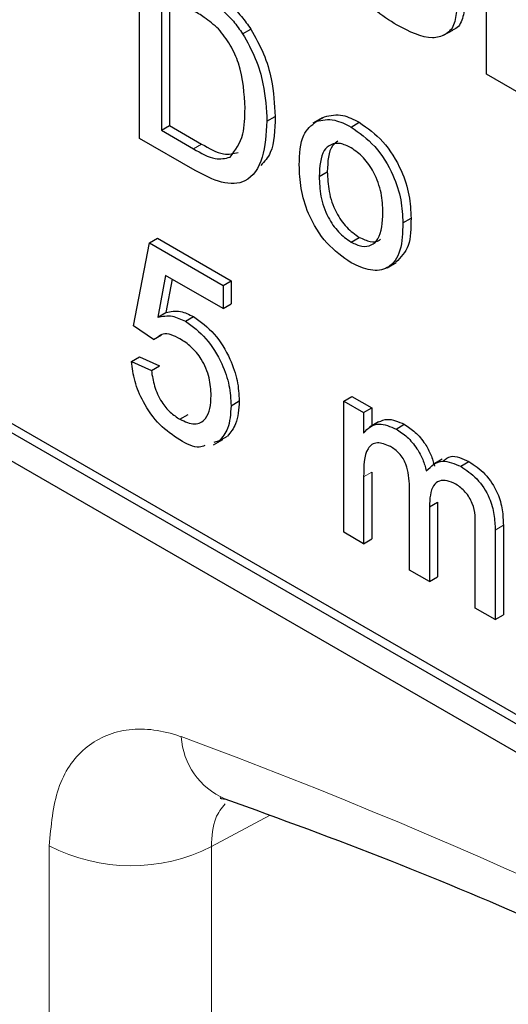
# Paper-space layout 'Blatt2' of a CAD drawing. Header units: millimetres. Extents: x 5 to 418, y 2 to 292.
# Tile 20 of 100: x 119.037 to 119.741, y 178.55 to 179.969. Entities that reach past the tile are written whole.
import ezdxf

# ---------------------------------------------------------------- set-up
doc = ezdxf.new("R2010")
doc.units = ezdxf.units.MM

psp = doc.layouts.new('Blatt2')

# ---------------------------------------------------------------- linework, layer by layer
at = {"color": 7, "linetype": 'Continuous', "lineweight": 25}
for p, q in [((117.4751, 180.2279), (123.3677, 176.8262)), ((119.71, 179.8903), (119.71, 180.1897)), ((119.2098, 179.798), (119.2098, 180.0566)), ((119.2414, 180.0085), (119.2414, 179.8096)), ((119.2531, 180.0017), (119.2531, 179.8164)), ((119.3585, 179.9486), (119.3703, 179.9554)), ((119.648, 179.9465), (119.6613, 179.9541)), ((119.7599, 179.8615), (119.71, 179.8903)), ((119.3935, 179.8227), (119.4053, 179.8295)), ((119.473, 179.8274), (119.4598, 179.8197)), ((119.4646, 179.8224), (119.4764, 179.8292)), ((119.2414, 179.8096), (119.2531, 179.8164)), ((119.2414, 179.8096), (119.2875, 179.783)), ((119.2531, 179.8164), (119.2993, 179.7898)), ((119.5147, 179.8143), (119.5265, 179.8211)), ((119.29, 179.7517), (119.2098, 179.798)), ((119.4687, 179.7431), (119.4805, 179.7499)), ((119.5893, 179.6761), (119.6011, 179.6829)), ((119.2241, 179.6472), (119.2359, 179.654)), ((119.2359, 179.654), (119.3421, 179.5927)), ((119.5147, 179.6485), (119.5265, 179.6553)), ((119.2012, 179.5279), (119.2241, 179.6472)), ((119.2241, 179.6472), (119.3304, 179.5859)), ((119.5665, 179.6114), (119.5798, 179.6191)), ((119.2476, 179.6005), (119.2362, 179.5401)), ((119.3304, 179.5527), (119.2476, 179.6005)), ((119.2571, 179.595), (119.248, 179.5469)), ((119.3304, 179.5859), (119.3421, 179.5927)), ((119.3304, 179.5859), (119.3304, 179.5527)), ((119.3421, 179.5927), (119.3421, 179.5595)), ((119.3304, 179.5527), (119.3421, 179.5595)), ((119.2362, 179.5401), (119.248, 179.5469)), ((119.2761, 179.5343), (119.2879, 179.5411)), ((119.2299, 179.508), (119.2012, 179.5279)), ((119.2299, 179.508), (119.2417, 179.5148)), ((119.1983, 179.4765), (119.2101, 179.4833)), ((119.2101, 179.4833), (119.2388, 179.47)), ((119.1983, 179.4765), (119.227, 179.4632)), ((119.227, 179.4632), (119.2388, 179.47)), ((119.5041, 179.4193), (119.5159, 179.4261)), ((119.5159, 179.4261), (119.5446, 179.4095)), ((119.3418, 179.4127), (119.3536, 179.4195)), ((119.5041, 179.2303), (119.5041, 179.4193)), ((119.5041, 179.4193), (119.5328, 179.4027)), ((118.9836, 179.3979), (123.3677, 176.867)), ((118.9954, 179.4047), (123.3794, 176.8738)), ((119.2681, 179.3931), (119.2798, 179.3999)), ((119.5328, 179.4027), (119.5446, 179.4095)), ((119.5328, 179.4027), (119.5328, 179.3732)), ((119.5446, 179.4095), (119.5446, 179.3836)), ((119.5544, 179.3893), (119.5411, 179.3816)), ((119.5796, 179.379), (119.5913, 179.3859)), ((119.3247, 179.362), (119.3365, 179.3688)), ((119.3165, 179.3561), (119.3298, 179.3638)), ((119.3247, 179.362), (119.3168, 179.3595)), ((119.6461, 179.3356), (119.6328, 179.328)), ((119.6727, 179.3253), (119.6845, 179.3321)), ((119.5446, 179.3168), (119.5446, 179.2206)), ((119.5328, 179.31), (119.5328, 179.2138)), ((119.5988, 179.1756), (119.5988, 179.2962)), ((119.6275, 179.2669), (119.6393, 179.2737)), ((119.6393, 179.2737), (119.6393, 179.1659)), ((119.6275, 179.2669), (119.6275, 179.1591)), ((119.7341, 179.2403), (119.7341, 179.1112)), ((119.5328, 179.2138), (119.5041, 179.2303)), ((119.6936, 179.121), (119.6936, 179.2378)), ((119.7223, 179.2335), (119.7223, 179.1044)), ((119.5328, 179.2138), (119.5446, 179.2206)), ((119.6275, 179.1591), (119.5988, 179.1756)), ((119.6275, 179.1591), (119.6393, 179.1659)), ((119.7223, 179.1044), (119.6936, 179.121)), ((119.7223, 179.1044), (119.7341, 179.1112))]:
    psp.add_line(p, q, dxfattribs=at)
at = {"color": 7, "linetype": 'Continuous', "lineweight": 18}
for p, q in [((119.2875, 179.783), (119.2993, 179.7898)), ((119.5328, 179.31), (119.5446, 179.3168)), ((119.7223, 179.2335), (119.7341, 179.2403)), ((119.397, 178.8223), (119.3135, 178.7772)), ((119.0799, 176.6384), (119.0799, 178.7783)), ((119.3135, 178.7772), (119.3135, 176.6372))]:
    psp.add_line(p, q, dxfattribs=at)
for centre, radius, start, end in [((116.5042, 171.4583), 7.9725, 50.30384, 69.70154), ((119.374, 178.942), 0.1042, 183.5375, 246.7046), ((119.1979, 179.0065), 0.2568, 242.6565, 296.7662)]:
    psp.add_arc(centre, radius, start, end, dxfattribs=at)
at = {"color": 7, "linetype": 'Continuous', "lineweight": 25}
for points, knots in [([(119.581, 179.9609), (119.57, 179.9679), (119.548, 179.9818), (119.5193, 180.0131), (119.4992, 180.0488), (119.4935, 180.0711), (119.4907, 180.0822)], [0, 0, 0, 0, 0.280651, 0.560003, 0.779956, 1, 1, 1, 1]), ([(119.3377, 179.9926), (119.3443, 179.9866), (119.3562, 179.9759), (119.366, 179.9616), (119.3703, 179.9554)], [0, 0, 0, 0, 0.559847, 1, 1, 1, 1]), ([(119.3238, 179.9556), (119.317, 179.9615), (119.3048, 179.972), (119.2923, 179.9792), (119.2868, 179.9823)], [0, 0, 0, 0, 0.559255, 1, 1, 1, 1]), ([(119.3259, 179.9858), (119.3325, 179.9798), (119.3444, 179.9691), (119.3542, 179.9548), (119.3585, 179.9486)], [0, 0, 0, 0, 0.559847, 1, 1, 1, 1]), ([(119.6668, 179.9839), (119.666, 179.9758), (119.6643, 179.9595), (119.6507, 179.9462), (119.6243, 179.9391), (119.5989, 179.9519), (119.581, 179.9609)], [0, 0, 0, 0, 0.186725, 0.373655, 0.5608, 1, 1, 1, 1]), ([(119.6786, 179.9907), (119.6777, 179.9828), (119.6758, 179.967), (119.6675, 179.9559), (119.6614, 179.9543), (119.6612, 179.9543)], [0, 0, 0, 0, 0.493022, 0.986586, 1, 1, 1, 1]), ([(119.3619, 179.8415), (119.3609, 179.8625), (119.3595, 179.892), (119.3416, 179.9332), (119.3297, 179.9482), (119.3238, 179.9556)], [0, 0, 0, 0, 0.55915, 0.78004, 1, 1, 1, 1]), ([(119.3703, 179.9554), (119.3768, 179.9437), (119.39, 179.9203), (119.4028, 179.876), (119.4043, 179.8471), (119.4053, 179.8295)], [0, 0, 0, 0, 0.279769, 0.559929, 1, 1, 1, 1]), ([(119.3585, 179.9486), (119.3651, 179.9369), (119.3782, 179.9135), (119.391, 179.8692), (119.3926, 179.8403), (119.3935, 179.8227)], [0, 0, 0, 0, 0.279769, 0.559929, 1, 1, 1, 1]), ([(119.3404, 179.7708), (119.3479, 179.7808), (119.3613, 179.7987), (119.3617, 179.8283), (119.3619, 179.8415)], [0, 0, 0, 0, 0.557452, 1, 1, 1, 1]), ([(119.3935, 179.8227), (119.3924, 179.8044), (119.3901, 179.7681), (119.3673, 179.7326), (119.3287, 179.7313), (119.3029, 179.7449), (119.29, 179.7517)], [0, 0, 0, 0, 0.28084, 0.559952, 0.779068, 1, 1, 1, 1]), ([(119.4053, 179.8295), (119.4049, 179.8102), (119.4044, 179.7805), (119.3899, 179.7646), (119.3848, 179.7589)], [0, 0, 0, 0, 0.648204, 1, 1, 1, 1]), ([(119.44, 179.7596), (119.4407, 179.7755), (119.4418, 179.8037), (119.4577, 179.8167), (119.4646, 179.8224)], [0, 0, 0, 0, 0.5609635, 1, 1, 1, 1]), ([(119.4646, 179.8224), (119.4731, 179.8243), (119.4883, 179.8277), (119.5067, 179.8184), (119.5147, 179.8143)], [0, 0, 0, 0, 0.559033, 1, 1, 1, 1]), ([(119.4764, 179.8292), (119.4849, 179.8311), (119.5001, 179.8345), (119.5184, 179.8252), (119.5265, 179.8211)], [0, 0, 0, 0, 0.559033, 1, 1, 1, 1]), ([(119.5147, 179.8143), (119.5265, 179.806), (119.55, 179.7894), (119.5756, 179.7481), (119.5878, 179.7088), (119.5888, 179.687), (119.5893, 179.6761)], [0, 0, 0, 0, 0.279556, 0.5586, 0.778991, 1, 1, 1, 1]), ([(119.5265, 179.8211), (119.5383, 179.8128), (119.5618, 179.7962), (119.5874, 179.7549), (119.5996, 179.7156), (119.6006, 179.6938), (119.6011, 179.6829)], [0, 0, 0, 0, 0.279556, 0.5586, 0.778991, 1, 1, 1, 1]), ([(119.4957, 179.794), (119.4929, 179.792), (119.4818, 179.7841), (119.4811, 179.7645), (119.4805, 179.7499)], [0, 0, 0, 0, 0.2546432, 1, 1, 1, 1]), ([(119.2875, 179.783), (119.2984, 179.7767), (119.3177, 179.7656), (119.3335, 179.7692), (119.3404, 179.7708)], [0, 0, 0, 0, 0.561861, 1, 1, 1, 1]), ([(119.2993, 179.7898), (119.3102, 179.7835), (119.3295, 179.7724), (119.3453, 179.776), (119.3522, 179.7776)], [0, 0, 0, 0, 0.561861, 1, 1, 1, 1]), ([(119.5147, 179.7844), (119.5095, 179.7869), (119.499, 179.792), (119.4852, 179.79), (119.4707, 179.7774), (119.4696, 179.7573), (119.4687, 179.7431)], [0, 0, 0, 0, 0.187137, 0.374025, 0.561097, 1, 1, 1, 1]), ([(119.5606, 179.6911), (119.5602, 179.7003), (119.5595, 179.7186), (119.5494, 179.7474), (119.5331, 179.7715), (119.5209, 179.7801), (119.5147, 179.7844)], [0, 0, 0, 0, 0.281064, 0.560316, 0.780174, 1, 1, 1, 1]), ([(119.5147, 179.6187), (119.5027, 179.6271), (119.4787, 179.6439), (119.4527, 179.6863), (119.4414, 179.7263), (119.4405, 179.7485), (119.44, 179.7596)], [0, 0, 0, 0, 0.279616, 0.558371, 0.778858, 1, 1, 1, 1]), ([(119.4687, 179.7431), (119.4691, 179.7338), (119.4698, 179.7152), (119.4794, 179.686), (119.4961, 179.6616), (119.5085, 179.6529), (119.5147, 179.6485)], [0, 0, 0, 0, 0.281129, 0.560384, 0.780159, 1, 1, 1, 1]), ([(119.4805, 179.7499), (119.4809, 179.7406), (119.4815, 179.722), (119.4912, 179.6928), (119.5079, 179.6684), (119.5203, 179.6597), (119.5265, 179.6553)], [0, 0, 0, 0, 0.281129, 0.560384, 0.780159, 1, 1, 1, 1]), ([(119.5147, 179.6485), (119.5201, 179.646), (119.5307, 179.6409), (119.5444, 179.6433), (119.5588, 179.6564), (119.5598, 179.6768), (119.5606, 179.6911)], [0, 0, 0, 0, 0.187044, 0.373945, 0.560983, 1, 1, 1, 1]), ([(119.6011, 179.6829), (119.6009, 179.6686), (119.6006, 179.6409), (119.5863, 179.6265), (119.5794, 179.6195)], [0, 0, 0, 0, 0.512915, 1, 1, 1, 1]), ([(119.5893, 179.6761), (119.5889, 179.6622), (119.5881, 179.6346), (119.5706, 179.6093), (119.5433, 179.6055), (119.5243, 179.6143), (119.5147, 179.6187)], [0, 0, 0, 0, 0.281033, 0.559513, 0.779602, 1, 1, 1, 1]), ([(119.5265, 179.6553), (119.5318, 179.6529), (119.5422, 179.6481), (119.5529, 179.6486), (119.5565, 179.6521), (119.557, 179.6525)], [0, 0, 0, 0, 0.4653876, 0.9304163, 1, 1, 1, 1]), ([(119.2362, 179.5401), (119.243, 179.5416), (119.2551, 179.5442), (119.2697, 179.5373), (119.2761, 179.5343)], [0, 0, 0, 0, 0.559939, 1, 1, 1, 1]), ([(119.248, 179.5469), (119.2548, 179.5484), (119.2669, 179.551), (119.2815, 179.5441), (119.2879, 179.5411)], [0, 0, 0, 0, 0.559939, 1, 1, 1, 1]), ([(119.2879, 179.5411), (119.2982, 179.5337), (119.3187, 179.5187), (119.3404, 179.4826), (119.3521, 179.4483), (119.3531, 179.4291), (119.3536, 179.4195)], [0, 0, 0, 0, 0.2791704, 0.5587975, 0.7791691, 1, 1, 1, 1]), ([(119.2761, 179.5343), (119.2864, 179.5269), (119.3069, 179.5119), (119.3286, 179.4758), (119.3403, 179.4415), (119.3413, 179.4223), (119.3418, 179.4127)], [0, 0, 0, 0, 0.2791704, 0.5587975, 0.7791691, 1, 1, 1, 1]), ([(119.2682, 179.5091), (119.264, 179.5112), (119.2556, 179.5155), (119.2439, 179.5172), (119.2388, 179.5134), (119.2365, 179.5117)], [0, 0, 0, 0, 0.353598, 0.706329, 1, 1, 1, 1]), ([(119.3131, 179.4273), (119.3127, 179.4357), (119.3118, 179.4524), (119.3012, 179.4788), (119.2847, 179.4984), (119.2737, 179.5055), (119.2682, 179.5091)], [0, 0, 0, 0, 0.280653, 0.559595, 0.77929, 1, 1, 1, 1]), ([(119.2679, 179.3634), (119.2581, 179.37), (119.2385, 179.3831), (119.2156, 179.4153), (119.202, 179.4481), (119.1995, 179.467), (119.1983, 179.4765)], [0, 0, 0, 0, 0.2800699, 0.5592489, 0.7794323, 1, 1, 1, 1]), ([(119.227, 179.4632), (119.2282, 179.4558), (119.2306, 179.441), (119.2402, 179.4191), (119.254, 179.4023), (119.2634, 179.3962), (119.2681, 179.3931)], [0, 0, 0, 0, 0.2807138, 0.5599263, 0.7796221, 1, 1, 1, 1]), ([(119.2681, 179.3931), (119.2754, 179.3898), (119.2901, 179.3831), (119.3052, 179.3919), (119.3122, 179.408), (119.3128, 179.4209), (119.3131, 179.4273)], [0, 0, 0, 0, 0.279539, 0.558252, 0.778884, 1, 1, 1, 1]), ([(119.3418, 179.4127), (119.3411, 179.4009), (119.3397, 179.3797), (119.3293, 179.3674), (119.3247, 179.362)], [0, 0, 0, 0, 0.559726, 1, 1, 1, 1]), ([(119.3536, 179.4195), (119.3528, 179.4077), (119.3514, 179.3865), (119.3411, 179.3742), (119.3365, 179.3688)], [0, 0, 0, 0, 0.559726, 1, 1, 1, 1]), ([(119.5328, 179.3732), (119.5358, 179.3766), (119.5418, 179.3834), (119.5573, 179.3885), (119.5711, 179.3826), (119.5796, 179.379)], [0, 0, 0, 0, 0.28095, 0.561784, 1, 1, 1, 1]), ([(119.5544, 179.3892), (119.5584, 179.391), (119.5688, 179.3957), (119.5828, 179.3896), (119.5913, 179.3859)], [0, 0, 0, 0, 0.388652, 1, 1, 1, 1]), ([(119.5913, 179.3859), (119.5967, 179.3824), (119.6074, 179.3754), (119.6209, 179.3593), (119.6303, 179.3419), (119.6333, 179.3311), (119.6348, 179.3257)], [0, 0, 0, 0, 0.280176, 0.559511, 0.779663, 1, 1, 1, 1]), ([(119.5796, 179.379), (119.5849, 179.3756), (119.5956, 179.3686), (119.6092, 179.3525), (119.6185, 179.3351), (119.6216, 179.3243), (119.6231, 179.3189)], [0, 0, 0, 0, 0.280176, 0.559511, 0.779663, 1, 1, 1, 1]), ([(119.3039, 179.3554), (119.3014, 179.3543), (119.2915, 179.3501), (119.278, 179.3577), (119.2679, 179.3634)], [0, 0, 0, 0, 0.258464, 1, 1, 1, 1]), ([(119.5713, 179.354), (119.5648, 179.3566), (119.5549, 179.3607), (119.5444, 179.3573), (119.5332, 179.3448), (119.533, 179.3255), (119.5328, 179.31)], [0, 0, 0, 0, 0.249225, 0.374862, 0.500555, 1, 1, 1, 1]), ([(119.5988, 179.2962), (119.5984, 179.3068), (119.5978, 179.3201), (119.5898, 179.3368), (119.5823, 179.3467), (119.5757, 179.3511), (119.5713, 179.354)], [0, 0, 0, 0, 0.4985157, 0.6241345, 0.7496359, 1, 1, 1, 1]), ([(119.6476, 179.333), (119.651, 179.3359), (119.6603, 179.3435), (119.6751, 179.3365), (119.6845, 179.3321)], [0, 0, 0, 0, 0.3725221, 1, 1, 1, 1]), ([(119.6231, 179.3189), (119.6302, 179.3256), (119.6429, 179.3378), (119.6636, 179.3291), (119.6727, 179.3253)], [0, 0, 0, 0, 0.560019, 1, 1, 1, 1]), ([(119.6727, 179.3253), (119.6806, 179.32), (119.6965, 179.3095), (119.7146, 179.2818), (119.7215, 179.2554), (119.722, 179.2408), (119.7223, 179.2335)], [0, 0, 0, 0, 0.280317, 0.558226, 0.778715, 1, 1, 1, 1]), ([(119.6845, 179.3321), (119.6924, 179.3268), (119.7083, 179.3163), (119.7264, 179.2886), (119.7333, 179.2622), (119.7338, 179.2476), (119.7341, 179.2403)], [0, 0, 0, 0, 0.280317, 0.558226, 0.778715, 1, 1, 1, 1]), ([(119.6658, 179.2994), (119.6615, 179.3015), (119.6528, 179.3057), (119.6414, 179.3049), (119.6289, 179.2952), (119.6281, 179.2786), (119.6275, 179.2669)], [0, 0, 0, 0, 0.187283, 0.374334, 0.56118, 1, 1, 1, 1]), ([(119.6936, 179.2378), (119.6938, 179.2489), (119.694, 179.2628), (119.6852, 179.2806), (119.6774, 179.2912), (119.6704, 179.2962), (119.6658, 179.2994)], [0, 0, 0, 0, 0.499043, 0.624568, 0.750308, 1, 1, 1, 1]), ([(119.3269, 178.8479), (119.3269, 178.8479), (119.3237, 178.8471), (119.3292, 178.8462), (119.3347, 178.8454)], [0, 0, 0, 0, 0.006192, 1, 1, 1, 1]), ([(119.3328, 178.8463), (119.4121, 178.8174), (119.6426, 178.7334), (120.03, 178.5596), (120.4938, 178.3112), (120.9583, 178.0189), (121.3306, 177.7522), (121.5465, 177.581), (121.6097, 177.5308)], [0, 0, 0, 0, 0.106109, 0.308603, 0.511101, 0.713584, 0.916095, 1, 1, 1, 1])]:
    psp.add_open_spline(points, degree=3, knots=knots, dxfattribs=at)
at = {"color": 7, "linetype": 'Continuous', "lineweight": 18}
for points, knots in [([(119.27, 178.9356), (119.2679, 178.9363), (119.2401, 178.9458), (119.1881, 178.951), (119.1284, 178.9236), (119.0877, 178.8656), (119.0825, 178.8074), (119.0799, 178.7783)], [0, 0, 0, 0, 0.019366, 0.264509, 0.509654, 0.754828, 1, 1, 1, 1]), ([(119.3135, 178.7772), (119.3144, 178.792), (119.3158, 178.8175), (119.3282, 178.8325), (119.3334, 178.8388)], [0, 0, 0, 0, 0.581742, 1, 1, 1, 1])]:
    psp.add_open_spline(points, degree=3, knots=knots, dxfattribs=at)

doc.saveas('drawing.dxf')
